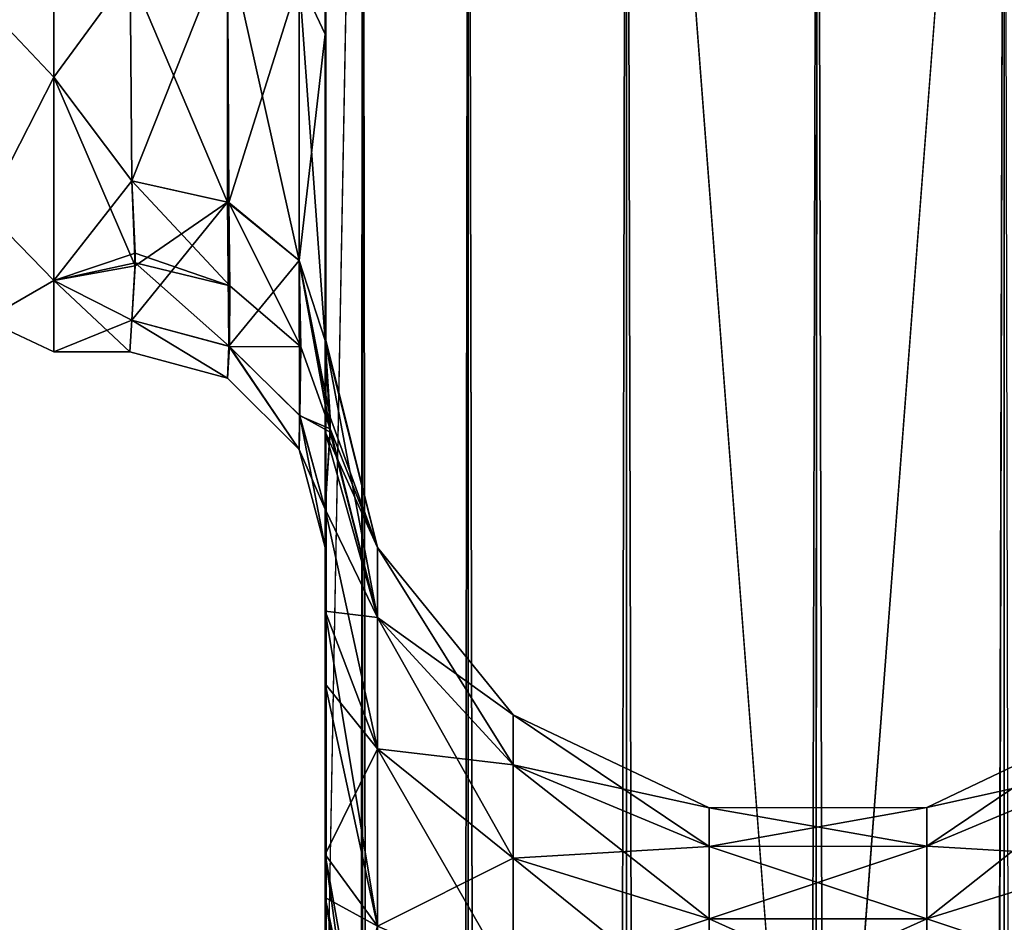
# Model space of a CAD drawing. Extents: x -23 to 470, y -2000 to 0.
# Tile 143 of 198: x 95 to 120, y -67 to -43. Entities that reach past the tile are written whole.
import ezdxf

# ---------------------------------------------------------------- set-up
doc = ezdxf.new("R2010")
doc.units = 0
doc.header["$LTSCALE"] = 64.718028
for name, color, linetype in [('878', 7, 'CONTINUOUS'), ('884', 7, 'CONTINUOUS'), ('893', 7, 'CONTINUOUS'), ('894', 7, 'CONTINUOUS'), ('895', 7, 'CONTINUOUS'), ('899', 7, 'CONTINUOUS'), ('901', 7, 'CONTINUOUS'), ('903', 7, 'CONTINUOUS'), ('904', 7, 'CONTINUOUS'), ('906', 7, 'CONTINUOUS'), ('907', 7, 'CONTINUOUS'), ('908', 7, 'CONTINUOUS'), ('909', 7, 'CONTINUOUS'), ('917', 7, 'CONTINUOUS')]:
    doc.layers.add(name, color=color, linetype=linetype)

msp = doc.modelspace()

# ---------------------------------------------------------------- linework, layer by layer
at = {"layer": '878', "linetype": 'CONTINUOUS'}
for points in [[(102.45, -13.067, 36.36), (102.45, -12.5, 33.5), (102.45, -58.637, 36.17), (102.45, -13.067, 36.36)], [(102.45, -58.637, 36.17), (102.45, -12.5, 33.5), (102.45, -54.041, 30.647), (102.45, -58.637, 36.17)], [(102.45, -54.041, 30.647), (102.45, -12.5, 33.5), (102.45, -22.687, 28.505), (102.45, -54.041, 30.647)], [(102.45, -58.638, -36.171), (102.45, -54.042, -30.648), (102.45, -12.5, -33.5), (102.45, -58.638, -36.171)], [(102.45, -12.5, -33.5), (102.45, -54.042, -30.648), (102.45, -22.687, -28.505), (102.45, -12.5, -33.5)], [(102.45, -13.067, -36.36), (102.45, -58.638, -36.171), (102.45, -12.5, -33.5), (102.45, -13.067, -36.36)], [(102.45, -13.5, 37.234), (102.45, -13.067, 36.36), (102.45, -64.865, 39.77), (102.45, -13.5, 37.234)], [(102.45, -64.865, 39.77), (102.45, -13.067, 36.36), (102.45, -58.637, 36.17), (102.45, -64.865, 39.77)], [(102.45, -13.5, -37.234), (102.45, -58.638, -36.171), (102.45, -13.067, -36.36), (102.45, -13.5, -37.234)], [(102.45, -14.695, 38.801), (102.45, -13.5, 37.234), (102.45, -64.865, 39.77), (102.45, -14.695, 38.801)], [(102.45, -14.695, -38.801), (102.45, -58.638, -36.171), (102.45, -13.5, -37.234), (102.45, -14.695, -38.801)], [(102.45, -16.266, 40), (102.45, -14.695, 38.801), (102.45, -64.865, 39.77), (102.45, -16.266, 40)], [(102.45, -64.865, -39.77), (102.45, -58.638, -36.171), (102.45, -14.695, -38.801), (102.45, -64.865, -39.77)], [(102.45, -16.266, -40), (102.45, -64.865, -39.77), (102.45, -14.695, -38.801), (102.45, -16.266, -40)], [(102.45, -17.135, 40.431), (102.45, -16.266, 40), (102.45, -71.85, 41), (102.45, -17.135, 40.431)], [(102.45, -71.85, 41), (102.45, -16.266, 40), (102.45, -64.865, 39.77), (102.45, -71.85, 41)], [(102.45, -17.135, -40.431), (102.45, -64.865, -39.77), (102.45, -16.266, -40), (102.45, -17.135, -40.431)], [(102.45, -20, 41), (102.45, -17.135, 40.431), (102.45, -71.85, 41), (102.45, -20, 41)], [(102.45, -20, -41), (102.45, -64.865, -39.77), (102.45, -17.135, -40.431), (102.45, -20, -41)], [(102.45, -71.85, -41), (102.45, -64.865, -39.77), (102.45, -20, -41), (102.45, -71.85, -41)], [(102.45, -33.687, 28.431), (102.45, -54.041, 30.647), (102.45, -22.687, 28.505), (102.45, -33.687, 28.431)], [(102.45, -22.687, -28.505), (102.45, -54.042, -30.648), (102.45, -33.687, -28.431), (102.45, -22.687, -28.505)], [(102.45, -43.868, 24.267), (102.45, -54.041, 30.647), (102.45, -33.687, 28.431), (102.45, -43.868, 24.267)], [(102.45, -54.042, -30.648), (102.45, -51.632, -23.883), (102.45, -33.687, -28.431), (102.45, -54.042, -30.648)], [(102.45, -33.687, -28.431), (102.45, -51.632, -23.883), (102.45, -43.869, -24.267), (102.45, -33.687, -28.431)], [(102.45, -51.632, 23.88), (102.45, -54.041, 30.647), (102.45, -43.868, 24.267), (102.45, -51.632, 23.88)], [(102.45, -51.703, 16.708), (102.45, -51.632, 23.88), (102.45, -43.868, 24.267), (102.45, -51.703, 16.708)], [(102.45, -51.632, -23.883), (102.45, -51.703, -16.708), (102.45, -43.869, -24.267), (102.45, -51.632, -23.883)], [(102.45, -57.001, 0), (102.45, -56.02, -7.474), (102.45, -60.493, -3.434), (102.45, -57.001, 0)], [(102.45, -56.02, 7.473), (102.45, -57.001, 0), (102.45, -60.496, 3.431), (102.45, -56.02, 7.473)], [(102.45, -60.496, 3.431), (102.45, -57.001, 0), (102.45, -65.96, 0.864), (102.45, -60.496, 3.431)], [(102.45, -65.96, 0.864), (102.45, -57.001, 0), (102.45, -71.85), (102.45, -65.96, 0.864)], [(102.45, -71.85), (102.45, -57.001, 0), (102.45, -65.959, -0.865), (102.45, -71.85)], [(102.45, -65.959, -0.865), (102.45, -57.001, 0), (102.45, -60.493, -3.434), (102.45, -65.959, -0.865)]]:
    msp.add_3dface(points, dxfattribs=at)
at = {"layer": '884', "linetype": 'CONTINUOUS'}
for points in [[(95.5, -44.971, -16.971), (95.5, -37.184, -22.173), (97.45, -42.297, -19.277), (95.5, -44.971, -16.971)], [(95.5, -37.184, 22.173), (95.5, -44.971, 16.971), (97.45, -42.297, 19.277), (95.5, -37.184, 22.173)], [(97.5, -47.617, -13.826), (95.5, -44.971, -16.971), (97.45, -42.297, -19.277), (97.5, -47.617, -13.826)], [(97.45, -42.297, 19.277), (95.5, -44.971, 16.971), (97.5, -47.617, 13.826), (97.45, -42.297, 19.277)], [(95.5, -50.173, -9.184), (95.5, -44.971, -16.971), (97.584, -49.794, -10.052), (95.5, -50.173, -9.184)], [(97.584, -49.794, -10.052), (95.5, -44.971, -16.971), (97.5, -47.617, -13.826), (97.584, -49.794, -10.052)], [(95.5, -44.971, 16.971), (95.5, -50.173, 9.184), (97.5, -47.617, 13.826), (95.5, -44.971, 16.971)], [(97.5, -47.617, 13.826), (95.5, -50.173, 9.184), (97.583, -49.475, 10.716), (97.5, -47.617, 13.826)], [(97.583, -49.475, 10.716), (95.5, -50.173, 9.184), (97.584, -49.723, 10.204), (97.583, -49.475, 10.716)], [(97.584, -49.723, 10.204), (95.5, -50.173, 9.184), (97.5, -51.189, 6.186), (97.584, -49.723, 10.204)], [(97.5, -51.189, -6.186), (95.5, -50.173, -9.184), (97.584, -49.794, -10.052), (97.5, -51.189, -6.186)], [(95.5, -52, 0), (95.5, -50.173, -9.184), (97.444, -52, 0), (95.5, -52, 0)], [(97.444, -52, 0), (95.5, -50.173, -9.184), (97.5, -51.189, -6.186), (97.444, -52, 0)], [(95.5, -50.173, 9.184), (95.5, -52, 0), (97.5, -51.189, 6.186), (95.5, -50.173, 9.184)], [(97.5, -51.189, 6.186), (95.5, -52, 0), (97.444, -52, 0), (97.5, -51.189, 6.186)]]:
    msp.add_3dface(points, dxfattribs=at)
at = {"layer": '893', "linetype": 'CONTINUOUS'}
for points in [[(102.45, -20, 41), (102.45, -71.85, 41), (103.402, -1980, 45.784), (102.45, -20, 41)], [(102.45, -20, 41), (103.402, -1980, 45.784), (103.402, -20, 45.784), (102.45, -20, 41)], [(103.402, -1980, 45.784), (106.111, -1980, 49.839), (103.402, -20, 45.784), (103.402, -1980, 45.784)], [(103.402, -20, 45.784), (106.111, -1980, 49.839), (106.111, -20, 49.839), (103.402, -20, 45.784)], [(106.111, -1980, 49.839), (110.16, -1980, 52.546), (106.111, -20, 49.839), (106.111, -1980, 49.839)], [(106.111, -20, 49.839), (110.16, -1980, 52.546), (110.16, -20, 52.546), (106.111, -20, 49.839)], [(115, -1916.55, 53.5), (115, -83.45, 53.5), (110.16, -20, 52.546), (115, -1916.55, 53.5)], [(110.16, -20, 52.546), (115, -83.45, 53.5), (115.05, -20, 53.5), (110.16, -20, 52.546)], [(115.05, -1980, 53.5), (115, -1916.55, 53.5), (110.16, -20, 52.546), (115.05, -1980, 53.5)], [(110.16, -1980, 52.546), (115.05, -1980, 53.5), (110.16, -20, 52.546), (110.16, -1980, 52.546)]]:
    msp.add_3dface(points, dxfattribs=at)
at = {"layer": '894', "linetype": 'CONTINUOUS'}
for points in [[(102.45, -71.85, -41), (102.45, -20, -41), (103.402, -20, -45.784), (102.45, -71.85, -41)], [(102.45, -1928.15, -41), (102.45, -71.85, -41), (103.402, -20, -45.784), (102.45, -1928.15, -41)], [(102.45, -1980, -41), (102.45, -1928.15, -41), (103.402, -20, -45.784), (102.45, -1980, -41)], [(103.402, -1980, -45.784), (102.45, -1980, -41), (103.402, -20, -45.784), (103.402, -1980, -45.784)], [(106.111, -1980, -49.839), (103.402, -1980, -45.784), (106.111, -20, -49.839), (106.111, -1980, -49.839)], [(106.111, -20, -49.839), (103.402, -1980, -45.784), (103.402, -20, -45.784), (106.111, -20, -49.839)], [(110.16, -1980, -52.546), (106.111, -1980, -49.839), (110.16, -20, -52.546), (110.16, -1980, -52.546)], [(110.16, -20, -52.546), (106.111, -1980, -49.839), (106.111, -20, -49.839), (110.16, -20, -52.546)], [(115, -83.45, -53.5), (110.16, -1980, -52.546), (115.05, -20, -53.5), (115, -83.45, -53.5)], [(115.05, -20, -53.5), (110.16, -1980, -52.546), (110.16, -20, -52.546), (115.05, -20, -53.5)]]:
    msp.add_3dface(points, dxfattribs=at)
at = {"layer": '895', "linetype": 'CONTINUOUS'}
for points in [[(115.05, -1980, -53.5), (115, -1916.55, -53.5), (119.834, -20, -52.548), (115.05, -1980, -53.5)], [(115, -1916.55, -53.5), (115, -83.45, -53.5), (119.834, -20, -52.548), (115, -1916.55, -53.5)], [(115, -83.45, -53.5), (115.05, -20, -53.5), (119.834, -20, -52.548), (115, -83.45, -53.5)], [(119.834, -1980, -52.548), (115.05, -1980, -53.5), (119.834, -20, -52.548), (119.834, -1980, -52.548)], [(123.889, -20, -49.839), (119.834, -1980, -52.548), (119.834, -20, -52.548), (123.889, -20, -49.839)]]:
    msp.add_3dface(points, dxfattribs=at)
at = {"layer": '899', "linetype": 'CONTINUOUS'}
for points in [[(115.05, -20, 53.5), (115, -83.45, 53.5), (119.834, -1980, 52.548), (115.05, -20, 53.5)], [(119.834, -20, 52.548), (115.05, -20, 53.5), (119.834, -1980, 52.548), (119.834, -20, 52.548)], [(123.889, -1980, 49.839), (119.834, -20, 52.548), (119.834, -1980, 52.548), (123.889, -1980, 49.839)]]:
    msp.add_3dface(points, dxfattribs=at)
at = {"layer": '901', "linetype": 'CONTINUOUS'}
for points in [[(102.45, -51.703, -16.708), (102.45, -51.632, -23.883), (103.788, -57.003, -17.882), (102.45, -51.703, -16.708)], [(102.45, -51.632, -23.883), (102.45, -54.042, -30.648), (103.788, -57.003, -23.118), (102.45, -51.632, -23.883)], [(103.788, -57.003, -17.882), (102.45, -51.632, -23.883), (103.788, -57.003, -23.118), (103.788, -57.003, -17.882)], [(102.574, -54.051, -12.011), (102.45, -51.703, -16.708), (103.788, -58.793, -12.962), (102.574, -54.051, -12.011)], [(103.788, -58.793, -12.962), (102.45, -51.703, -16.708), (103.788, -57.003, -17.882), (103.788, -58.793, -12.962)], [(102.45, -54.042, -30.648), (102.45, -58.638, -36.171), (103.788, -58.793, -28.038), (102.45, -54.042, -30.648)], [(103.788, -57.003, -23.118), (102.45, -54.042, -30.648), (103.788, -58.793, -28.038), (103.788, -57.003, -23.118)], [(102.45, -56.02, -7.474), (102.574, -54.051, -12.011), (103.788, -58.793, -12.962), (102.45, -56.02, -7.474)], [(102.45, -60.493, -3.434), (102.45, -56.02, -7.474), (103.788, -62.159, -8.951), (102.45, -60.493, -3.434)], [(103.788, -62.159, -8.951), (102.45, -56.02, -7.474), (103.788, -58.793, -12.962), (103.788, -62.159, -8.951)], [(103.788, -58.793, -12.962), (103.788, -57.003, -17.882), (107.261, -62.563, -15.138), (103.788, -58.793, -12.962)], [(103.788, -57.003, -17.882), (103.788, -57.003, -23.118), (107.261, -61.289, -18.638), (103.788, -57.003, -17.882)], [(107.261, -62.563, -15.138), (103.788, -57.003, -17.882), (107.261, -61.289, -18.638), (107.261, -62.563, -15.138)], [(103.788, -57.003, -23.118), (103.788, -58.793, -28.038), (107.261, -61.289, -22.362), (103.788, -57.003, -23.118)], [(107.261, -61.289, -18.638), (103.788, -57.003, -23.118), (107.261, -61.289, -22.362), (107.261, -61.289, -18.638)], [(102.45, -58.638, -36.171), (102.45, -64.865, -39.77), (103.788, -62.159, -32.049), (102.45, -58.638, -36.171)], [(103.788, -58.793, -28.038), (102.45, -58.638, -36.171), (103.788, -62.159, -32.049), (103.788, -58.793, -28.038)], [(103.788, -62.159, -8.951), (103.788, -58.793, -12.962), (107.261, -64.957, -12.285), (103.788, -62.159, -8.951)], [(107.261, -64.957, -12.285), (103.788, -58.793, -12.962), (107.261, -62.563, -15.138), (107.261, -64.957, -12.285)], [(103.788, -58.793, -28.038), (103.788, -62.159, -32.049), (107.261, -62.563, -25.862), (103.788, -58.793, -28.038)], [(107.261, -61.289, -22.362), (103.788, -58.793, -28.038), (107.261, -62.563, -25.862), (107.261, -61.289, -22.362)], [(102.45, -65.959, -0.865), (102.45, -60.493, -3.434), (103.788, -66.694, -6.333), (102.45, -65.959, -0.865)], [(103.788, -66.694, -6.333), (102.45, -60.493, -3.434), (103.788, -62.159, -8.951), (103.788, -66.694, -6.333)], [(107.261, -62.563, -15.138), (107.261, -61.289, -18.638), (112.279, -64.653, -16.345), (107.261, -62.563, -15.138)], [(107.261, -61.289, -18.638), (107.261, -61.289, -22.362), (112.279, -63.665, -19.057), (107.261, -61.289, -18.638)], [(112.279, -64.653, -16.345), (107.261, -61.289, -18.638), (112.279, -63.665, -19.057), (112.279, -64.653, -16.345)], [(107.261, -61.289, -22.362), (107.261, -62.563, -25.862), (112.279, -63.665, -21.943), (107.261, -61.289, -22.362)], [(112.279, -63.665, -19.057), (107.261, -61.289, -22.362), (112.279, -63.665, -21.943), (112.279, -63.665, -19.057)], [(117.848, -63.659, -19.056), (117.848, -63.659, -21.944), (122.861, -61.272, -18.635), (117.848, -63.659, -19.056)], [(117.848, -63.659, -19.056), (122.861, -61.272, -18.635), (122.861, -62.548, -15.129), (117.848, -63.659, -19.056)], [(117.848, -63.659, -21.944), (117.848, -64.647, -24.659), (122.861, -61.272, -22.365), (117.848, -63.659, -21.944)], [(117.848, -63.659, -21.944), (122.861, -61.272, -22.365), (122.861, -61.272, -18.635), (117.848, -63.659, -21.944)], [(117.848, -64.647, -24.659), (122.861, -62.548, -25.871), (122.861, -61.272, -22.365), (117.848, -64.647, -24.659)], [(103.788, -62.159, -32.049), (102.45, -64.865, -39.77), (103.788, -66.694, -34.667), (103.788, -62.159, -32.049)], [(103.788, -66.694, -6.333), (103.788, -62.159, -8.951), (107.261, -68.182, -10.423), (103.788, -66.694, -6.333)], [(107.261, -68.182, -10.423), (103.788, -62.159, -8.951), (107.261, -64.957, -12.285), (107.261, -68.182, -10.423)], [(103.788, -62.159, -32.049), (103.788, -66.694, -34.667), (107.261, -64.957, -28.715), (103.788, -62.159, -32.049)], [(107.261, -62.563, -25.862), (103.788, -62.159, -32.049), (107.261, -64.957, -28.715), (107.261, -62.563, -25.862)], [(107.261, -64.957, -12.285), (107.261, -62.563, -15.138), (112.279, -66.508, -14.133), (107.261, -64.957, -12.285)], [(112.279, -66.508, -14.133), (107.261, -62.563, -15.138), (112.279, -64.653, -16.345), (112.279, -66.508, -14.133)], [(107.261, -62.563, -25.862), (107.261, -64.957, -28.715), (112.279, -64.653, -24.655), (107.261, -62.563, -25.862)], [(112.279, -63.665, -21.943), (107.261, -62.563, -25.862), (112.279, -64.653, -24.655), (112.279, -63.665, -21.943)], [(117.848, -64.647, -16.341), (117.848, -63.659, -19.056), (122.861, -62.548, -15.129), (117.848, -64.647, -16.341)], [(117.848, -64.647, -16.341), (122.861, -62.548, -15.129), (122.861, -64.946, -12.272), (117.848, -64.647, -16.341)], [(117.848, -64.647, -24.659), (117.848, -66.504, -26.871), (122.861, -62.548, -25.871), (117.848, -64.647, -24.659)], [(117.848, -66.504, -26.871), (122.861, -64.946, -28.728), (122.861, -62.548, -25.871), (117.848, -66.504, -26.871)], [(112.279, -63.665, -19.057), (112.279, -63.665, -21.943), (117.848, -63.659, -19.056), (112.279, -63.665, -19.057)], [(117.848, -64.647, -16.341), (112.279, -63.665, -19.057), (117.848, -63.659, -19.056), (117.848, -64.647, -16.341)], [(112.279, -63.665, -21.943), (112.279, -64.653, -24.655), (117.848, -63.659, -21.944), (112.279, -63.665, -21.943)], [(117.848, -63.659, -19.056), (112.279, -63.665, -21.943), (117.848, -63.659, -21.944), (117.848, -63.659, -19.056)], [(117.848, -63.659, -21.944), (112.279, -64.653, -24.655), (117.848, -64.647, -24.659), (117.848, -63.659, -21.944)], [(112.279, -64.653, -16.345), (112.279, -63.665, -19.057), (117.848, -64.647, -16.341), (112.279, -64.653, -16.345)], [(112.279, -64.653, -24.655), (107.261, -64.957, -28.715), (112.279, -66.508, -26.867), (112.279, -64.653, -24.655)], [(117.848, -66.504, -14.129), (112.279, -64.653, -16.345), (117.848, -64.647, -16.341), (117.848, -66.504, -14.129)], [(112.279, -64.653, -24.655), (112.279, -66.508, -26.867), (117.848, -64.647, -24.659), (112.279, -64.653, -24.655)], [(117.848, -64.647, -24.659), (112.279, -66.508, -26.867), (117.848, -66.504, -26.871), (117.848, -64.647, -24.659)], [(112.279, -66.508, -14.133), (112.279, -64.653, -16.345), (117.848, -66.504, -14.129), (112.279, -66.508, -14.133)], [(117.848, -66.504, -14.129), (117.848, -64.647, -16.341), (122.861, -64.946, -12.272), (117.848, -66.504, -14.129)], [(102.45, -64.865, -39.77), (102.45, -71.85, -41), (103.788, -66.694, -34.667), (102.45, -64.865, -39.77)], [(107.261, -64.957, -28.715), (103.788, -66.694, -34.667), (107.261, -68.182, -30.577), (107.261, -64.957, -28.715)], [(107.261, -68.182, -10.423), (107.261, -64.957, -12.285), (112.279, -69.008, -12.69), (107.261, -68.182, -10.423)], [(112.279, -69.008, -12.69), (107.261, -64.957, -12.285), (112.279, -66.508, -14.133), (112.279, -69.008, -12.69)], [(107.261, -64.957, -28.715), (107.261, -68.182, -30.577), (112.279, -66.508, -26.867), (107.261, -64.957, -28.715)], [(117.848, -66.504, -14.129), (122.861, -64.946, -12.272), (122.861, -68.176, -10.407), (117.848, -66.504, -14.129)], [(117.848, -66.504, -26.871), (117.848, -69.005, -28.316), (122.861, -64.946, -28.728), (117.848, -66.504, -26.871)], [(117.848, -69.005, -28.316), (122.861, -68.176, -30.593), (122.861, -64.946, -28.728), (117.848, -69.005, -28.316)], [(102.45, -71.85), (102.45, -65.959, -0.865), (103.402, -71.85, -4.784), (102.45, -71.85)], [(102.45, -65.959, -0.865), (103.688, -71.85, -5.424), (103.402, -71.85, -4.784), (102.45, -65.959, -0.865)], [(103.688, -71.85, -5.424), (102.45, -65.959, -0.865), (103.788, -66.694, -6.333), (103.688, -71.85, -5.424)], [(112.279, -66.508, -26.867), (107.261, -68.182, -30.577), (112.279, -69.008, -28.31), (112.279, -66.508, -26.867)], [(117.848, -69.005, -12.684), (112.279, -66.508, -14.133), (117.848, -66.504, -14.129), (117.848, -69.005, -12.684)], [(112.279, -66.508, -26.867), (112.279, -69.008, -28.31), (117.848, -66.504, -26.871), (112.279, -66.508, -26.867)], [(117.848, -66.504, -26.871), (112.279, -69.008, -28.31), (117.848, -69.005, -28.316), (117.848, -66.504, -26.871)], [(112.279, -69.008, -12.69), (112.279, -66.508, -14.133), (117.848, -69.005, -12.684), (112.279, -69.008, -12.69)], [(117.848, -69.005, -12.684), (117.848, -66.504, -14.129), (122.861, -68.176, -10.407), (117.848, -69.005, -12.684)]]:
    msp.add_3dface(points, dxfattribs=at)
at = {"layer": '903', "linetype": 'CONTINUOUS'}
for points in [[(102.45, -54.041, 30.647), (102.45, -51.632, 23.88), (103.788, -57.003, 23.118), (102.45, -54.041, 30.647)], [(102.45, -51.632, 23.88), (102.45, -51.703, 16.708), (103.788, -57.003, 17.882), (102.45, -51.632, 23.88)], [(103.788, -57.003, 23.118), (102.45, -51.632, 23.88), (103.788, -57.003, 17.882), (103.788, -57.003, 23.118)], [(102.45, -51.703, 16.708), (102.573, -53.667, 12.83), (103.788, -57.003, 17.882), (102.45, -51.703, 16.708)], [(102.573, -53.667, 12.83), (102.574, -53.964, 12.198), (103.788, -57.003, 17.882), (102.573, -53.667, 12.83)], [(102.574, -53.964, 12.198), (102.45, -56.02, 7.473), (103.788, -58.793, 12.962), (102.574, -53.964, 12.198)], [(102.45, -58.637, 36.17), (102.45, -54.041, 30.647), (103.788, -58.793, 28.038), (102.45, -58.637, 36.17)], [(103.788, -58.793, 28.038), (102.45, -54.041, 30.647), (103.788, -57.003, 23.118), (103.788, -58.793, 28.038)], [(103.788, -57.003, 17.882), (102.574, -53.964, 12.198), (103.788, -58.793, 12.962), (103.788, -57.003, 17.882)], [(102.45, -56.02, 7.473), (102.45, -60.496, 3.431), (103.788, -62.159, 8.951), (102.45, -56.02, 7.473)], [(103.788, -58.793, 12.962), (102.45, -56.02, 7.473), (103.788, -62.159, 8.951), (103.788, -58.793, 12.962)], [(103.788, -58.793, 28.038), (103.788, -57.003, 23.118), (107.261, -62.563, 25.862), (103.788, -58.793, 28.038)], [(103.788, -57.003, 23.118), (103.788, -57.003, 17.882), (107.261, -61.289, 22.362), (103.788, -57.003, 23.118)], [(107.261, -62.563, 25.862), (103.788, -57.003, 23.118), (107.261, -61.289, 22.362), (107.261, -62.563, 25.862)], [(103.788, -57.003, 17.882), (103.788, -58.793, 12.962), (107.261, -61.289, 18.638), (103.788, -57.003, 17.882)], [(107.261, -61.289, 22.362), (103.788, -57.003, 17.882), (107.261, -61.289, 18.638), (107.261, -61.289, 22.362)], [(102.45, -64.865, 39.77), (102.45, -58.637, 36.17), (103.788, -66.694, 34.667), (102.45, -64.865, 39.77)], [(103.788, -66.694, 34.667), (102.45, -58.637, 36.17), (103.788, -62.159, 32.049), (103.788, -66.694, 34.667)], [(103.788, -62.159, 32.049), (102.45, -58.637, 36.17), (103.788, -58.793, 28.038), (103.788, -62.159, 32.049)], [(103.788, -62.159, 32.049), (103.788, -58.793, 28.038), (107.261, -64.957, 28.715), (103.788, -62.159, 32.049)], [(107.261, -64.957, 28.715), (103.788, -58.793, 28.038), (107.261, -62.563, 25.862), (107.261, -64.957, 28.715)], [(103.788, -58.793, 12.962), (103.788, -62.159, 8.951), (107.261, -62.563, 15.138), (103.788, -58.793, 12.962)], [(107.261, -61.289, 18.638), (103.788, -58.793, 12.962), (107.261, -62.563, 15.138), (107.261, -61.289, 18.638)], [(102.45, -60.496, 3.431), (102.45, -65.96, 0.864), (103.788, -66.694, 6.333), (102.45, -60.496, 3.431)], [(103.788, -62.159, 8.951), (102.45, -60.496, 3.431), (103.788, -66.694, 6.333), (103.788, -62.159, 8.951)], [(107.261, -62.563, 25.862), (107.261, -61.289, 22.362), (112.279, -64.653, 24.655), (107.261, -62.563, 25.862)], [(107.261, -61.289, 22.362), (107.261, -61.289, 18.638), (112.279, -63.665, 21.943), (107.261, -61.289, 22.362)], [(112.279, -64.653, 24.655), (107.261, -61.289, 22.362), (112.279, -63.665, 21.943), (112.279, -64.653, 24.655)], [(107.261, -61.289, 18.638), (107.261, -62.563, 15.138), (112.279, -63.665, 19.057), (107.261, -61.289, 18.638)], [(112.279, -63.665, 21.943), (107.261, -61.289, 18.638), (112.279, -63.665, 19.057), (112.279, -63.665, 21.943)], [(117.848, -63.659, 21.944), (117.848, -63.659, 19.056), (122.861, -61.272, 22.365), (117.848, -63.659, 21.944)], [(117.848, -63.659, 21.944), (122.861, -61.272, 22.365), (122.861, -62.548, 25.871), (117.848, -63.659, 21.944)], [(117.848, -63.659, 19.056), (117.848, -64.647, 16.341), (122.861, -61.272, 18.635), (117.848, -63.659, 19.056)], [(117.848, -63.659, 19.056), (122.861, -61.272, 18.635), (122.861, -61.272, 22.365), (117.848, -63.659, 19.056)], [(117.848, -64.647, 16.341), (122.861, -62.548, 15.129), (122.861, -61.272, 18.635), (117.848, -64.647, 16.341)], [(103.788, -66.694, 34.667), (103.788, -62.159, 32.049), (107.261, -68.182, 30.577), (103.788, -66.694, 34.667)], [(107.261, -68.182, 30.577), (103.788, -62.159, 32.049), (107.261, -64.957, 28.715), (107.261, -68.182, 30.577)], [(103.788, -62.159, 8.951), (103.788, -66.694, 6.333), (107.261, -64.957, 12.285), (103.788, -62.159, 8.951)], [(107.261, -62.563, 15.138), (103.788, -62.159, 8.951), (107.261, -64.957, 12.285), (107.261, -62.563, 15.138)], [(107.261, -64.957, 28.715), (107.261, -62.563, 25.862), (112.279, -66.508, 26.867), (107.261, -64.957, 28.715)], [(112.279, -66.508, 26.867), (107.261, -62.563, 25.862), (112.279, -64.653, 24.655), (112.279, -66.508, 26.867)], [(107.261, -62.563, 15.138), (107.261, -64.957, 12.285), (112.279, -64.653, 16.345), (107.261, -62.563, 15.138)], [(112.279, -63.665, 19.057), (107.261, -62.563, 15.138), (112.279, -64.653, 16.345), (112.279, -63.665, 19.057)], [(117.848, -64.647, 24.659), (117.848, -63.659, 21.944), (122.861, -62.548, 25.871), (117.848, -64.647, 24.659)], [(117.848, -64.647, 24.659), (122.861, -62.548, 25.871), (122.861, -64.946, 28.728), (117.848, -64.647, 24.659)], [(117.848, -64.647, 16.341), (117.848, -66.504, 14.129), (122.861, -62.548, 15.129), (117.848, -64.647, 16.341)], [(117.848, -66.504, 14.129), (122.861, -64.946, 12.272), (122.861, -62.548, 15.129), (117.848, -66.504, 14.129)], [(112.279, -63.665, 21.943), (112.279, -63.665, 19.057), (117.848, -63.659, 21.944), (112.279, -63.665, 21.943)], [(117.848, -64.647, 24.659), (112.279, -63.665, 21.943), (117.848, -63.659, 21.944), (117.848, -64.647, 24.659)], [(112.279, -63.665, 19.057), (112.279, -64.653, 16.345), (117.848, -63.659, 19.056), (112.279, -63.665, 19.057)], [(117.848, -63.659, 21.944), (112.279, -63.665, 19.057), (117.848, -63.659, 19.056), (117.848, -63.659, 21.944)], [(117.848, -63.659, 19.056), (112.279, -64.653, 16.345), (117.848, -64.647, 16.341), (117.848, -63.659, 19.056)], [(112.279, -64.653, 24.655), (112.279, -63.665, 21.943), (117.848, -64.647, 24.659), (112.279, -64.653, 24.655)], [(112.279, -64.653, 16.345), (107.261, -64.957, 12.285), (112.279, -66.508, 14.133), (112.279, -64.653, 16.345)], [(117.848, -66.504, 26.871), (112.279, -64.653, 24.655), (117.848, -64.647, 24.659), (117.848, -66.504, 26.871)], [(112.279, -64.653, 16.345), (112.279, -66.508, 14.133), (117.848, -64.647, 16.341), (112.279, -64.653, 16.345)], [(117.848, -64.647, 16.341), (112.279, -66.508, 14.133), (117.848, -66.504, 14.129), (117.848, -64.647, 16.341)], [(112.279, -66.508, 26.867), (112.279, -64.653, 24.655), (117.848, -66.504, 26.871), (112.279, -66.508, 26.867)], [(117.848, -66.504, 26.871), (117.848, -64.647, 24.659), (122.861, -64.946, 28.728), (117.848, -66.504, 26.871)], [(102.45, -71.85, 41), (102.45, -64.865, 39.77), (103.402, -71.85, 36.216), (102.45, -71.85, 41)], [(102.45, -64.865, 39.77), (103.688, -71.85, 35.576), (103.402, -71.85, 36.216), (102.45, -64.865, 39.77)], [(103.688, -71.85, 35.576), (102.45, -64.865, 39.77), (103.788, -66.694, 34.667), (103.688, -71.85, 35.576)], [(107.261, -64.957, 12.285), (103.788, -66.694, 6.333), (107.261, -68.182, 10.423), (107.261, -64.957, 12.285)], [(107.261, -68.182, 30.577), (107.261, -64.957, 28.715), (112.279, -69.008, 28.31), (107.261, -68.182, 30.577)], [(112.279, -69.008, 28.31), (107.261, -64.957, 28.715), (112.279, -66.508, 26.867), (112.279, -69.008, 28.31)], [(107.261, -64.957, 12.285), (107.261, -68.182, 10.423), (112.279, -66.508, 14.133), (107.261, -64.957, 12.285)], [(117.848, -66.504, 26.871), (122.861, -64.946, 28.728), (122.861, -68.176, 30.593), (117.848, -66.504, 26.871)], [(117.848, -66.504, 14.129), (117.848, -69.005, 12.684), (122.861, -64.946, 12.272), (117.848, -66.504, 14.129)], [(117.848, -69.005, 12.684), (122.861, -68.176, 10.407), (122.861, -64.946, 12.272), (117.848, -69.005, 12.684)], [(102.45, -65.96, 0.864), (102.45, -71.85), (103.788, -66.694, 6.333), (102.45, -65.96, 0.864)], [(112.279, -66.508, 14.133), (107.261, -68.182, 10.423), (112.279, -69.008, 12.69), (112.279, -66.508, 14.133)], [(117.848, -69.005, 28.316), (112.279, -66.508, 26.867), (117.848, -66.504, 26.871), (117.848, -69.005, 28.316)], [(112.279, -66.508, 14.133), (112.279, -69.008, 12.69), (117.848, -66.504, 14.129), (112.279, -66.508, 14.133)], [(117.848, -66.504, 14.129), (112.279, -69.008, 12.69), (117.848, -69.005, 12.684), (117.848, -66.504, 14.129)], [(112.279, -69.008, 28.31), (112.279, -66.508, 26.867), (117.848, -69.005, 28.316), (112.279, -69.008, 28.31)], [(117.848, -69.005, 28.316), (117.848, -66.504, 26.871), (122.861, -68.176, 30.593), (117.848, -69.005, 28.316)]]:
    msp.add_3dface(points, dxfattribs=at)
at = {"layer": '904', "linetype": 'CONTINUOUS'}
for points in [[(102.45, -33.687, -28.431), (102.45, -43.869, -24.267), (101.781, -42.449, -22.215), (102.45, -33.687, -28.431)], [(97.45, -42.297, -19.277), (99.947, -41.45, -20.679), (99.947, -48.163, -14.211), (97.45, -42.297, -19.277)], [(101.781, -42.449, -22.215), (101.781, -49.661, -15.267), (99.947, -41.45, -20.679), (101.781, -42.449, -22.215)], [(99.947, -41.45, -20.679), (101.781, -49.661, -15.267), (99.947, -48.163, -14.211), (99.947, -41.45, -20.679)], [(97.5, -47.617, -13.826), (97.45, -42.297, -19.277), (99.947, -48.163, -14.211), (97.5, -47.617, -13.826)], [(102.45, -43.869, -24.267), (102.45, -51.703, -16.708), (101.781, -42.449, -22.215), (102.45, -43.869, -24.267)], [(101.781, -42.449, -22.215), (102.45, -51.703, -16.708), (101.781, -49.661, -15.267), (101.781, -42.449, -22.215)]]:
    msp.add_3dface(points, dxfattribs=at)
at = {"layer": '906', "linetype": 'CONTINUOUS'}
for points in [[(102.45, -43.868, 24.267), (102.45, -33.687, 28.431), (101.781, -42.449, 22.215), (102.45, -43.868, 24.267)], [(97.45, -42.297, 19.277), (97.5, -47.617, 13.826), (99.947, -41.45, 20.679), (97.45, -42.297, 19.277)], [(97.5, -47.617, 13.826), (99.979, -48.178, 14.222), (99.947, -41.45, 20.679), (97.5, -47.617, 13.826)], [(99.979, -48.178, 14.222), (101.781, -42.449, 22.215), (99.947, -41.45, 20.679), (99.979, -48.178, 14.222)], [(101.781, -49.661, 15.267), (101.781, -42.449, 22.215), (99.979, -48.178, 14.222), (101.781, -49.661, 15.267)], [(101.781, -49.661, 15.267), (102.45, -43.868, 24.267), (101.781, -42.449, 22.215), (101.781, -49.661, 15.267)], [(102.45, -51.703, 16.708), (102.45, -43.868, 24.267), (101.781, -49.661, 15.267), (102.45, -51.703, 16.708)]]:
    msp.add_3dface(points, dxfattribs=at)
at = {"layer": '907', "linetype": 'CONTINUOUS'}
for points in [[(97.5, -47.617, 13.826), (97.583, -49.475, 10.716), (100.007, -50.308, 10.43), (97.5, -47.617, 13.826)], [(99.979, -48.178, 14.222), (97.5, -47.617, 13.826), (100.007, -50.308, 10.43), (99.979, -48.178, 14.222)], [(101.781, -49.661, 15.267), (99.979, -48.178, 14.222), (101.823, -51.868, 11.159), (101.781, -49.661, 15.267)], [(99.979, -48.178, 14.222), (100.007, -50.308, 10.43), (101.823, -51.868, 11.159), (99.979, -48.178, 14.222)], [(97.583, -49.475, 10.716), (97.584, -49.723, 10.204), (100.007, -50.308, 10.43), (97.583, -49.475, 10.716)], [(97.584, -49.723, 10.204), (97.5, -51.189, 6.186), (99.996, -51.862, 6.365), (97.584, -49.723, 10.204)], [(97.584, -49.723, 10.204), (99.996, -51.862, 6.365), (100.007, -50.308, 10.43), (97.584, -49.723, 10.204)], [(102.573, -53.667, 12.83), (102.45, -51.703, 16.708), (101.781, -49.661, 15.267), (102.573, -53.667, 12.83)], [(102.574, -53.964, 12.198), (102.573, -53.667, 12.83), (101.781, -49.661, 15.267), (102.574, -53.964, 12.198)], [(102.574, -53.964, 12.198), (101.781, -49.661, 15.267), (101.823, -51.868, 11.159), (102.574, -53.964, 12.198)], [(100.007, -50.308, 10.43), (99.996, -51.862, 6.365), (101.823, -51.868, 11.159), (100.007, -50.308, 10.43)], [(99.996, -51.862, 6.365), (101.796, -53.632, 6.837), (101.823, -51.868, 11.159), (99.996, -51.862, 6.365)], [(101.796, -53.632, 6.837), (102.574, -53.964, 12.198), (101.823, -51.868, 11.159), (101.796, -53.632, 6.837)], [(102.45, -56.02, 7.473), (102.574, -53.964, 12.198), (101.796, -53.632, 6.837), (102.45, -56.02, 7.473)]]:
    msp.add_3dface(points, dxfattribs=at)
at = {"layer": '908', "linetype": 'CONTINUOUS'}
for points in [[(97.5, -51.189, 6.186), (97.444, -52, 0), (99.946, -52.668, 0), (97.5, -51.189, 6.186)], [(97.444, -52, 0), (97.5, -51.189, -6.186), (99.946, -52.668, 0), (97.444, -52, 0)], [(99.996, -51.862, 6.365), (97.5, -51.189, 6.186), (99.946, -52.668, 0), (99.996, -51.862, 6.365)], [(97.5, -51.189, -6.186), (99.979, -51.853, -6.363), (99.946, -52.668, 0), (97.5, -51.189, -6.186)], [(99.946, -52.668, 0), (99.979, -51.853, -6.363), (101.779, -54.498, 0), (99.946, -52.668, 0)], [(99.996, -51.862, 6.365), (99.946, -52.668, 0), (101.779, -54.498, 0), (99.996, -51.862, 6.365)], [(99.979, -51.853, -6.363), (101.788, -53.619, -6.834), (101.779, -54.498, 0), (99.979, -51.853, -6.363)], [(101.796, -53.632, 6.837), (99.996, -51.862, 6.365), (101.779, -54.498, 0), (101.796, -53.632, 6.837)], [(101.788, -53.619, -6.834), (102.45, -56.02, -7.474), (101.779, -54.498, 0), (101.788, -53.619, -6.834)], [(102.45, -57.001, 0), (101.796, -53.632, 6.837), (101.779, -54.498, 0), (102.45, -57.001, 0)], [(102.45, -57.001, 0), (102.45, -56.02, 7.473), (101.796, -53.632, 6.837), (102.45, -57.001, 0)], [(102.45, -56.02, -7.474), (102.45, -57.001, 0), (101.779, -54.498, 0), (102.45, -56.02, -7.474)]]:
    msp.add_3dface(points, dxfattribs=at)
at = {"layer": '909', "linetype": 'CONTINUOUS'}
for points in [[(97.584, -49.794, -10.052), (97.5, -47.617, -13.826), (99.947, -48.163, -14.211), (97.584, -49.794, -10.052)], [(97.5, -51.189, -6.186), (97.584, -49.794, -10.052), (99.947, -48.163, -14.211), (97.5, -51.189, -6.186)], [(97.5, -51.189, -6.186), (99.947, -48.163, -14.211), (99.979, -51.853, -6.363), (97.5, -51.189, -6.186)], [(99.947, -48.163, -14.211), (101.781, -49.661, -15.267), (99.979, -51.853, -6.363), (99.947, -48.163, -14.211)], [(101.781, -49.661, -15.267), (101.788, -53.619, -6.834), (99.979, -51.853, -6.363), (101.781, -49.661, -15.267)], [(102.45, -51.703, -16.708), (102.574, -54.051, -12.011), (101.781, -49.661, -15.267), (102.45, -51.703, -16.708)], [(101.781, -49.661, -15.267), (102.574, -54.051, -12.011), (101.788, -53.619, -6.834), (101.781, -49.661, -15.267)], [(102.574, -54.051, -12.011), (102.45, -56.02, -7.474), (101.788, -53.619, -6.834), (102.574, -54.051, -12.011)]]:
    msp.add_3dface(points, dxfattribs=at)
at = {"layer": '917', "linetype": 'CONTINUOUS'}
for points in [[(95.5, -37.184, -22.173), (95.5, -44.971, -16.971), (93.75, -43.125, -18.026), (95.5, -37.184, -22.173)], [(95.5, -44.971, 16.971), (95.5, -37.184, 22.173), (93.75, -43.125, 18.026), (95.5, -44.971, 16.971)], [(95.5, -44.971, -16.971), (93.75, -48.379, -11.766), (93.75, -43.125, -18.026), (95.5, -44.971, -16.971)], [(95.5, -44.971, 16.971), (93.75, -43.125, 18.026), (93.75, -48.379, 11.766), (95.5, -44.971, 16.971)], [(95.5, -44.971, -16.971), (95.5, -50.173, -9.184), (93.75, -48.379, -11.766), (95.5, -44.971, -16.971)], [(95.5, -50.173, 9.184), (95.5, -44.971, 16.971), (93.75, -48.379, 11.766), (95.5, -50.173, 9.184)], [(95.5, -50.173, -9.184), (93.75, -51.174, -4.086), (93.75, -48.379, -11.766), (95.5, -50.173, -9.184)], [(95.5, -50.173, 9.184), (93.75, -48.379, 11.766), (93.75, -51.174, 4.086), (95.5, -50.173, 9.184)], [(95.5, -50.173, -9.184), (95.5, -52, 0), (93.75, -51.174, -4.086), (95.5, -50.173, -9.184)], [(95.5, -52, 0), (95.5, -50.173, 9.184), (93.75, -51.174, 4.086), (95.5, -52, 0)], [(95.5, -52, 0), (93.75, -51.174, 4.086), (93.75, -51.174, -4.086), (95.5, -52, 0)]]:
    msp.add_3dface(points, dxfattribs=at)

doc.saveas('drawing.dxf')
